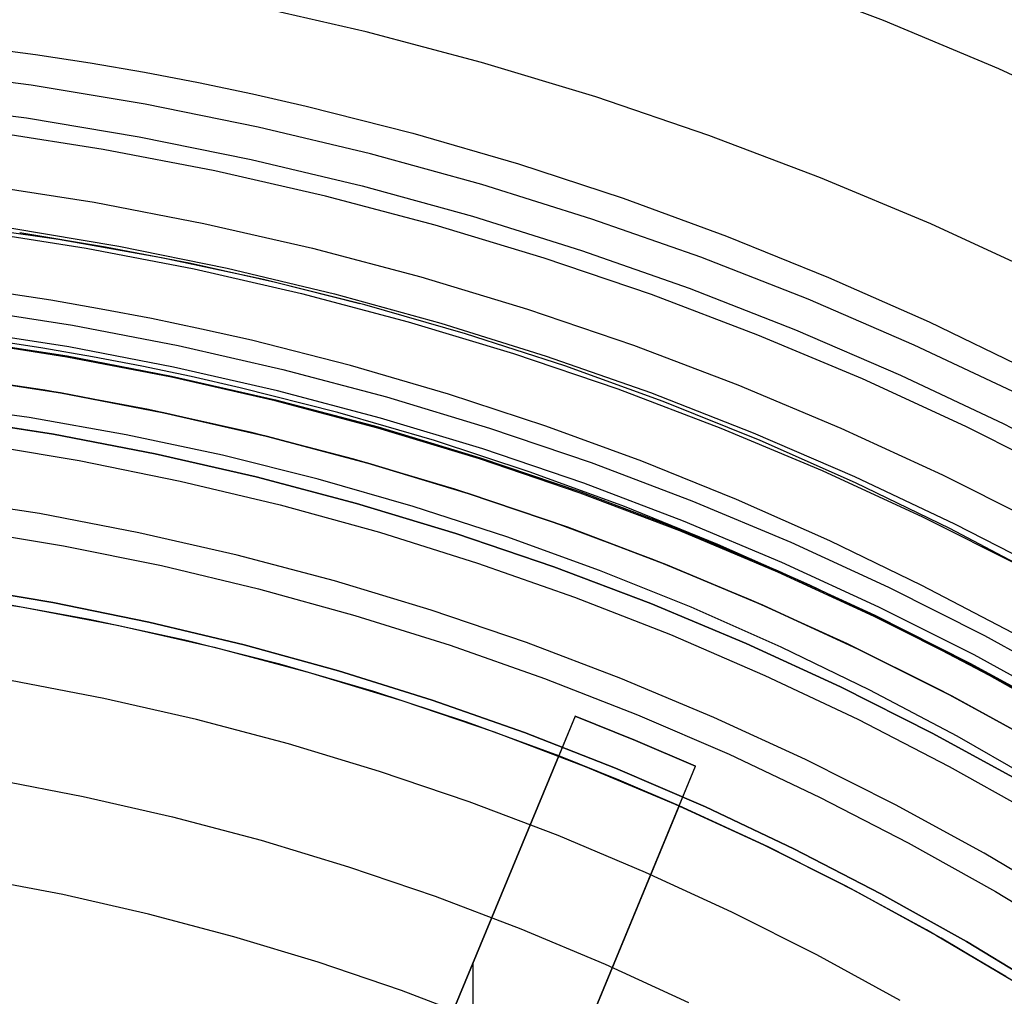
# Model space of a CAD drawing. Header units: millimetres. Extents: x 9001 to 10165, y -167 to 850.
# Tile 174 of 216: x 9587 to 9599, y 510 to 522. Entities that reach past the tile are written whole.
import ezdxf

# ---------------------------------------------------------------- set-up
doc = ezdxf.new("R2010")
doc.units = ezdxf.units.MM
for name, color, linetype in [('1', 7, 'Continuous'), ('COLOR EXT', 7, 'Continuous'), ('luz', 7, 'Continuous'), ('PLASTICO NEGRO', 7, 'Continuous')]:
    doc.layers.add(name, color=color, linetype=linetype)

msp = doc.modelspace()

# ---------------------------------------------------------------- linework, layer by layer
at = {"layer": '1', "color": 250, "true_color": 0x111111}
for p, q in [((9586.864, 521.313, 223.919), (9587.493, 521.228, 223.919)), ((9587.493, 521.228, 223.919), (9588.121, 521.132, 223.919)), ((9588.121, 521.132, 223.919), (9588.746, 521.024, 223.919)), ((9588.746, 521.024, 223.919), (9589.369, 520.906, 223.919)), ((9589.369, 520.906, 223.919), (9589.989, 520.776, 223.919)), ((9589.989, 520.776, 223.919), (9590.607, 520.636, 223.919)), ((9590.607, 520.636, 223.919), (9591.834, 520.324, 223.919)), ((9591.834, 520.324, 223.919), (9593.05, 519.97, 223.919)), ((9593.05, 519.97, 223.919), (9594.252, 519.575, 223.919)), ((9586.896, 519.727, 223.735), (9588.166, 519.528, 223.735)), ((9588.166, 519.528, 223.735), (9589.428, 519.285, 223.735)), ((9594.252, 519.575, 223.919), (9595.441, 519.139, 223.919)), ((9587.758, 519.1, 223.759), (9586.568, 519.269, 223.759)), ((9589.428, 519.285, 223.735), (9590.681, 518.999, 223.735)), ((9587.312, 519.182, 223.756), (9588.298, 519.018, 223.756)), ((9588.941, 518.89, 223.759), (9587.758, 519.1, 223.759)), ((9595.441, 519.139, 223.919), (9596.614, 518.665, 223.919)), ((9588.298, 519.018, 223.756), (9589.279, 518.827, 223.756)), ((9590.681, 518.999, 223.735), (9591.924, 518.67, 223.735)), ((9590.117, 518.64, 223.759), (9588.941, 518.89, 223.759)), ((9589.279, 518.827, 223.756), (9590.254, 518.61, 223.756)), ((9591.283, 518.349, 223.759), (9590.117, 518.64, 223.759)), ((9590.254, 518.61, 223.756), (9591.223, 518.366, 223.756)), ((9591.924, 518.67, 223.735), (9593.154, 518.298, 223.735)), ((9596.614, 518.665, 223.919), (9597.772, 518.152, 223.919)), ((9587.668, 518.401, 224.502), (9587.085, 518.49, 224.502)), ((9588.248, 518.301, 224.502), (9587.668, 518.401, 224.502)), ((9586.698, 518.305, 227.75), (9587.919, 518.114, 227.75)), ((9588.827, 518.191, 224.502), (9588.248, 518.301, 224.502)), ((9592.439, 518.017, 223.759), (9591.283, 518.349, 223.759)), ((9593.154, 518.298, 223.735), (9594.371, 517.884, 223.735)), ((9589.403, 518.071, 224.502), (9588.827, 518.191, 224.502)), ((9597.772, 518.152, 223.919), (9598.912, 517.601, 223.919)), ((9587.919, 518.114, 227.75), (9589.133, 517.881, 227.75)), ((9589.976, 517.941, 224.502), (9589.403, 518.071, 224.502)), ((9593.582, 517.647, 223.759), (9592.439, 518.017, 223.759)), ((9587.855, 517.747, 224.343), (9586.647, 517.936, 224.343)), ((9586.649, 517.95, 225.2), (9587.858, 517.761, 225.2)), ((9587.576, 517.849, 223.485), (9587.003, 517.938, 223.485)), ((9591.116, 517.651, 224.502), (9589.976, 517.941, 224.502)), ((9588.148, 517.751, 223.485), (9587.576, 517.849, 223.485)), ((9589.133, 517.881, 227.75), (9590.338, 517.606, 227.75)), ((9594.371, 517.884, 223.735), (9595.573, 517.428, 223.735)), ((9589.056, 517.516, 224.343), (9587.855, 517.747, 224.343)), ((9587.858, 517.761, 225.2), (9589.059, 517.53, 225.2)), ((9588.717, 517.643, 223.485), (9588.148, 517.751, 223.485)), ((9589.284, 517.525, 223.485), (9588.717, 517.643, 223.485)), ((9590.338, 517.606, 227.75), (9591.532, 517.289, 227.75)), ((9592.245, 517.322, 224.502), (9591.116, 517.651, 224.502)), ((9594.712, 517.237, 223.759), (9593.582, 517.647, 223.759)), ((9590.248, 517.244, 224.343), (9589.056, 517.516, 224.343)), ((9589.059, 517.53, 225.2), (9590.252, 517.258, 225.2)), ((9589.849, 517.396, 223.485), (9589.284, 517.525, 223.485)), ((9590.971, 517.111, 223.485), (9589.849, 517.396, 223.485)), ((9595.573, 517.428, 223.735), (9596.758, 516.931, 223.735)), ((9591.431, 516.931, 224.343), (9590.248, 517.244, 224.343)), ((9590.252, 517.258, 225.2), (9591.435, 516.945, 225.2)), ((9591.532, 517.289, 227.75), (9592.715, 516.932, 227.75)), ((9593.362, 516.955, 224.502), (9592.245, 517.322, 224.502)), ((9595.827, 516.788, 223.759), (9594.712, 517.237, 223.759)), ((9587.419, 517.052, 222.7), (9586.297, 517.212, 222.7)), ((9592.083, 516.787, 223.485), (9590.971, 517.111, 223.485)), ((9587.701, 516.86, 225.2), (9586.523, 517.045, 225.2)), ((9587.701, 516.86, 227.75), (9586.523, 517.045, 227.75)), ((9586.523, 517.045, 226.475), (9587.701, 516.86, 226.475)), ((9588.536, 516.854, 222.7), (9587.419, 517.052, 222.7)), ((9592.601, 516.577, 224.343), (9591.431, 516.931, 224.343)), ((9591.435, 516.945, 225.2), (9592.606, 516.591, 225.2)), ((9592.715, 516.932, 227.75), (9593.885, 516.534, 227.75)), ((9594.466, 516.551, 224.502), (9593.362, 516.955, 224.502)), ((9596.758, 516.931, 223.735), (9597.926, 516.394, 223.735)), ((9588.871, 516.635, 225.2), (9587.701, 516.86, 225.2)), ((9588.871, 516.635, 227.75), (9587.701, 516.86, 227.75)), ((9587.701, 516.86, 226.475), (9588.871, 516.635, 226.475)), ((9589.645, 516.618, 222.7), (9588.536, 516.854, 222.7)), ((9593.182, 516.426, 223.485), (9592.083, 516.787, 223.485)), ((9596.926, 516.301, 223.759), (9595.827, 516.788, 223.759)), ((9590.033, 516.37, 225.2), (9588.871, 516.635, 225.2)), ((9590.033, 516.37, 227.75), (9588.871, 516.635, 227.75)), ((9588.871, 516.635, 226.475), (9590.033, 516.37, 226.475)), ((9590.746, 516.343, 222.7), (9589.645, 516.618, 222.7)), ((9593.759, 516.183, 224.343), (9592.601, 516.577, 224.343)), ((9592.606, 516.591, 225.2), (9593.764, 516.197, 225.2)), ((9595.555, 516.11, 224.502), (9594.466, 516.551, 224.502)), ((9593.885, 516.534, 227.75), (9595.041, 516.096, 227.75)), ((9591.185, 516.065, 225.2), (9590.033, 516.37, 225.2)), ((9591.185, 516.065, 227.75), (9590.033, 516.37, 227.75)), ((9590.033, 516.37, 226.475), (9591.185, 516.065, 226.475)), ((9591.836, 516.031, 222.7), (9590.746, 516.343, 222.7)), ((9594.269, 516.028, 223.485), (9593.182, 516.426, 223.485)), ((9597.926, 516.394, 223.735), (9599.074, 515.816, 223.735)), ((9598.008, 515.777, 223.759), (9596.926, 516.301, 223.759)), ((9594.903, 515.749, 224.343), (9593.759, 516.183, 224.343)), ((9593.764, 516.197, 225.2), (9594.908, 515.763, 225.2)), ((9595.041, 516.096, 227.75), (9596.181, 515.618, 227.75)), ((9596.63, 515.633, 224.502), (9595.555, 516.11, 224.502)), ((9592.326, 515.72, 225.2), (9591.185, 516.065, 225.2)), ((9592.326, 515.72, 227.75), (9591.185, 516.065, 227.75)), ((9591.185, 516.065, 226.475), (9592.326, 515.72, 226.475)), ((9592.915, 515.681, 222.7), (9591.836, 516.031, 222.7)), ((9595.342, 515.594, 223.485), (9594.269, 516.028, 223.485)), ((9596.031, 515.276, 224.343), (9594.903, 515.749, 224.343)), ((9594.908, 515.763, 225.2), (9596.036, 515.29, 225.2)), ((9599.071, 515.215, 223.759), (9598.008, 515.777, 223.759)), ((9593.455, 515.336, 225.2), (9592.326, 515.72, 225.2)), ((9593.455, 515.336, 227.75), (9592.326, 515.72, 227.75)), ((9592.326, 515.72, 226.475), (9593.455, 515.336, 226.475)), ((9593.981, 515.294, 222.7), (9592.915, 515.681, 222.7)), ((9596.4, 515.125, 223.485), (9595.342, 515.594, 223.485)), ((9596.181, 515.618, 227.75), (9597.303, 515.101, 227.75)), ((9597.689, 515.122, 224.502), (9596.63, 515.633, 224.502)), ((9594.569, 514.914, 225.2), (9593.455, 515.336, 225.2)), ((9594.569, 514.914, 227.75), (9593.455, 515.336, 227.75)), ((9593.455, 515.336, 226.475), (9594.569, 514.914, 226.475)), ((9595.033, 514.871, 222.7), (9593.981, 515.294, 222.7)), ((9597.141, 514.765, 224.343), (9596.031, 515.276, 224.343)), ((9596.036, 515.29, 225.2), (9597.148, 514.778, 225.2)), ((9597.442, 514.621, 223.485), (9596.4, 515.125, 223.485)), ((9597.303, 515.101, 227.75), (9598.407, 514.545, 227.75)), ((9598.731, 514.576, 224.502), (9597.689, 515.122, 224.502)), ((9595.668, 514.453, 225.2), (9594.569, 514.914, 225.2)), ((9595.668, 514.453, 227.75), (9594.569, 514.914, 227.75)), ((9594.569, 514.914, 226.475), (9595.668, 514.453, 226.475)), ((9596.07, 514.411, 222.7), (9595.033, 514.871, 222.7)), ((9598.234, 514.215, 224.343), (9597.141, 514.765, 224.343)), ((9597.148, 514.778, 225.2), (9598.241, 514.228, 225.2)), ((9598.468, 514.084, 223.485), (9597.442, 514.621, 223.485)), ((9598.407, 514.545, 227.75), (9599.492, 513.952, 227.75)), ((9596.751, 513.954, 225.2), (9595.668, 514.453, 225.2)), ((9596.751, 513.954, 227.75), (9595.668, 514.453, 227.75)), ((9595.668, 514.453, 226.475), (9596.751, 513.954, 226.475)), ((9597.09, 513.916, 222.7), (9596.07, 514.411, 222.7)), ((9599.307, 513.628, 224.343), (9598.234, 514.215, 224.343)), ((9598.241, 514.228, 225.2), (9599.314, 513.641, 225.2)), ((9599.477, 513.514, 223.485), (9598.468, 514.084, 223.485)), ((9597.816, 513.418, 225.2), (9596.751, 513.954, 225.2)), ((9597.816, 513.418, 227.75), (9596.751, 513.954, 227.75)), ((9596.751, 513.954, 226.475), (9597.816, 513.418, 226.475)), ((9598.093, 513.387, 222.7), (9597.09, 513.916, 222.7)), ((9598.862, 512.846, 225.2), (9597.816, 513.418, 225.2)), ((9598.862, 512.846, 227.75), (9597.816, 513.418, 227.75)), ((9597.816, 513.418, 226.475), (9598.862, 512.846, 226.475)), ((9599.077, 512.823, 222.7), (9598.093, 513.387, 222.7))]:
    msp.add_line(p, q, dxfattribs=at)
at = {"layer": 'COLOR EXT', "color": 30, "true_color": 0xff8d00}
for p, q in [((9587.599, 517.366, 21.262), (9586.399, 517.548, 21.262)), ((9586.588, 517.522, 29.562), (9587.782, 517.335, 29.562)), ((9587.782, 517.335, 25.412), (9586.588, 517.522, 25.412)), ((9588.793, 517.144, 21.262), (9587.599, 517.366, 21.262)), ((9587.782, 517.335, 29.562), (9588.968, 517.107, 29.562)), ((9588.968, 517.107, 25.412), (9587.782, 517.335, 25.412)), ((9589.978, 516.879, 21.262), (9588.793, 517.144, 21.262)), ((9588.968, 517.107, 29.562), (9590.146, 516.838, 29.562)), ((9590.146, 516.838, 25.412), (9588.968, 517.107, 25.412)), ((9591.153, 516.574, 21.262), (9589.978, 516.879, 21.262)), ((9590.146, 516.838, 29.562), (9591.314, 516.529, 29.562)), ((9591.314, 516.529, 25.412), (9590.146, 516.838, 25.412)), ((9592.316, 516.229, 21.262), (9591.153, 516.574, 21.262)), ((9591.314, 516.529, 29.562), (9592.471, 516.179, 29.562)), ((9592.471, 516.179, 25.412), (9591.314, 516.529, 25.412)), ((9593.467, 515.843, 21.262), (9592.316, 516.229, 21.262)), ((9592.471, 516.179, 29.562), (9593.615, 515.79, 29.562)), ((9593.615, 515.79, 25.412), (9592.471, 516.179, 25.412)), ((9594.604, 515.417, 21.262), (9593.467, 515.843, 21.262)), ((9593.615, 515.79, 29.562), (9594.744, 515.362, 29.562)), ((9594.744, 515.362, 25.412), (9593.615, 515.79, 25.412)), ((9595.726, 514.953, 21.262), (9594.604, 515.417, 21.262)), ((9594.744, 515.362, 29.562), (9595.859, 514.895, 29.562)), ((9595.859, 514.895, 25.412), (9594.744, 515.362, 25.412)), ((9586.243, 515.046, 29.562), (9587.352, 514.872, 29.562)), ((9588.111, 514.731, 19.162), (9587.002, 514.931, 19.162)), ((9588.111, 514.731, 24.362), (9587.002, 514.931, 24.362)), ((9587.352, 514.872, 29.562), (9588.453, 514.661, 29.562)), ((9596.831, 514.449, 21.262), (9595.726, 514.953, 21.262)), ((9595.859, 514.895, 29.562), (9596.956, 514.389, 29.562)), ((9596.956, 514.389, 25.412), (9595.859, 514.895, 25.412)), ((9589.211, 514.492, 19.162), (9588.111, 514.731, 19.162)), ((9589.211, 514.492, 24.362), (9588.111, 514.731, 24.362)), ((9588.453, 514.661, 29.562), (9589.547, 514.411, 29.562)), ((9590.303, 514.215, 19.162), (9589.211, 514.492, 19.162)), ((9590.303, 514.215, 24.362), (9589.211, 514.492, 24.362)), ((9589.547, 514.411, 29.562), (9590.631, 514.124, 29.562)), ((9597.917, 513.908, 21.262), (9596.831, 514.449, 21.262)), ((9596.956, 514.389, 29.562), (9598.036, 513.846, 29.562)), ((9598.036, 513.846, 25.412), (9596.956, 514.389, 25.412)), ((9591.384, 513.901, 19.162), (9590.303, 514.215, 19.162)), ((9591.384, 513.901, 24.362), (9590.303, 514.215, 24.362)), ((9590.631, 514.124, 29.562), (9591.705, 513.799, 29.562)), ((9592.454, 513.549, 19.162), (9591.384, 513.901, 19.162)), ((9592.454, 513.549, 24.362), (9591.384, 513.901, 24.362)), ((9598.984, 513.329, 21.262), (9597.917, 513.908, 21.262)), ((9598.036, 513.846, 29.562), (9599.096, 513.266, 29.562)), ((9599.096, 513.266, 25.412), (9598.036, 513.846, 25.412)), ((9591.705, 513.799, 29.562), (9592.767, 513.438, 29.562)), ((9593.7, 513.616, 16.262), (9590.64, 506.229, 16.262)), ((9593.7, 513.616, 19.162), (9593.511, 513.16, 19.162)), ((9593.7, 513.616, 19.162), (9593.7, 513.616, 16.262)), ((9593.7, 513.616, 16.262), (9594.396, 513.337, 16.262)), ((9594.396, 513.337, 19.162), (9593.7, 513.616, 19.162)), ((9593.7, 513.616, 17.712), (9594.396, 513.337, 17.712)), ((9593.511, 513.16, 19.162), (9592.454, 513.549, 19.162)), ((9593.511, 513.16, 24.362), (9592.454, 513.549, 24.362)), ((9592.767, 513.438, 29.562), (9593.816, 513.04, 29.562)), ((9594.396, 513.337, 16.262), (9595.086, 513.042, 16.262)), ((9595.086, 513.042, 19.162), (9594.396, 513.337, 19.162)), ((9594.396, 513.337, 17.712), (9595.086, 513.042, 17.712)), ((9594.396, 513.337, 19.162), (9594.396, 513.337, 16.262)), ((9593.511, 513.16, 21.412), (9589.396, 503.225, 21.412)), ((9590.162, 505.073, 26.562), (9593.511, 513.16, 26.562)), ((9593.511, 513.16, 26.562), (9593.511, 513.16, 19.162)), ((9594.207, 512.881, 26.562), (9593.511, 513.16, 26.562)), ((9592.026, 505.655, 16.262), (9595.086, 513.042, 16.262)), ((9593.816, 513.04, 29.562), (9594.851, 512.607, 29.562)), ((9594.897, 512.586, 19.162), (9595.086, 513.042, 19.162)), ((9595.086, 513.042, 16.262), (9595.086, 513.042, 19.162)), ((9594.897, 512.586, 26.562), (9594.207, 512.881, 26.562)), ((9590.782, 502.651, 21.412), (9594.897, 512.586, 21.412)), ((9594.897, 512.586, 26.562), (9591.547, 504.499, 26.562)), ((9594.851, 512.607, 29.562), (9595.87, 512.138, 29.562)), ((9594.897, 512.586, 19.162), (9594.897, 512.586, 26.562)), ((9595.919, 512.114, 19.162), (9594.897, 512.586, 19.162)), ((9595.86, 512.142, 24.362), (9594.897, 512.586, 24.362)), ((9596.808, 511.667, 24.362), (9595.86, 512.142, 24.362)), ((9595.87, 512.138, 29.562), (9596.872, 511.634, 29.562)), ((9596.924, 511.606, 19.162), (9595.919, 512.114, 19.162)), ((9597.74, 511.161, 24.362), (9596.808, 511.667, 24.362)), ((9596.872, 511.634, 29.562), (9597.856, 511.095, 29.562)), ((9597.912, 511.064, 19.162), (9596.924, 511.606, 19.162)), ((9598.655, 510.625, 24.362), (9597.74, 511.161, 24.362)), ((9597.856, 511.095, 29.562), (9598.821, 510.523, 29.562)), ((9598.879, 510.487, 19.162), (9597.912, 511.064, 19.162)), ((9592.529, 506.87, 26.562), (9592.529, 510.79, 26.562))]:
    msp.add_line(p, q, dxfattribs=at)
at = {"layer": 'luz', "color": 7, "true_color": 0xffffff}
for p, q in [((9597.246, 521.619, -24.18), (9595.898, 522.13, -24.18)), ((9591.295, 521.49, -23.117), (9589.956, 521.795, -23.117)), ((9598.575, 521.062, -24.18), (9597.246, 521.619, -24.18)), ((9592.623, 521.138, -23.117), (9591.295, 521.49, -23.117)), ((9593.938, 520.74, -23.117), (9592.623, 521.138, -23.117)), ((9599.884, 520.459, -24.18), (9598.575, 521.062, -24.18)), ((9595.239, 520.298, -23.117), (9593.938, 520.74, -23.117)), ((9588.272, 520.137, -22.054), (9586.981, 520.339, -22.054)), ((9596.524, 519.811, -23.117), (9595.239, 520.298, -23.117)), ((9589.555, 519.89, -22.054), (9588.272, 520.137, -22.054)), ((9590.829, 519.599, -22.054), (9589.555, 519.89, -22.054)), ((9597.791, 519.279, -23.117), (9596.524, 519.811, -23.117)), ((9592.092, 519.265, -22.054), (9590.829, 519.599, -22.054)), ((9593.343, 518.887, -22.054), (9592.092, 519.265, -22.054)), ((9599.039, 518.705, -23.117), (9597.791, 519.279, -23.117)), ((9586.822, 519.197, -22.362), (9588.074, 519.001, -22.362)), ((9588.074, 519.001, -22.362), (9589.318, 518.762, -22.362)), ((9594.58, 518.466, -22.054), (9593.343, 518.887, -22.054)), ((9589.318, 518.762, -22.362), (9590.553, 518.48, -22.362)), ((9590.553, 518.48, -22.362), (9591.778, 518.155, -22.362)), ((9595.802, 518.002, -22.054), (9594.58, 518.466, -22.054)), ((9591.778, 518.155, -22.362), (9592.991, 517.789, -22.362)), ((9587.876, 517.865, -22.669), (9586.663, 518.055, -22.669)), ((9597.007, 517.497, -22.054), (9595.802, 518.002, -22.054)), ((9589.081, 517.633, -22.669), (9587.876, 517.865, -22.669)), ((9592.991, 517.789, -22.362), (9594.19, 517.381, -22.362)), ((9590.277, 517.36, -22.669), (9589.081, 517.633, -22.669)), ((9598.194, 516.95, -22.054), (9597.007, 517.497, -22.054)), ((9591.463, 517.046, -22.669), (9590.277, 517.36, -22.669)), ((9594.19, 517.381, -22.362), (9595.375, 516.932, -22.362)), ((9592.638, 516.691, -22.669), (9591.463, 517.046, -22.669)), ((9595.375, 516.932, -22.362), (9596.543, 516.442, -22.362)), ((9599.361, 516.363, -22.054), (9598.194, 516.95, -22.054)), ((9593.8, 516.296, -22.669), (9592.638, 516.691, -22.669)), ((9596.543, 516.442, -22.362), (9597.694, 515.912, -22.362)), ((9594.947, 515.861, -22.669), (9593.8, 516.296, -22.669)), ((9587.541, 515.947, -21.606), (9586.395, 516.126, -21.606)), ((9588.68, 515.728, -21.606), (9587.541, 515.947, -21.606)), ((9596.079, 515.386, -22.669), (9594.947, 515.861, -22.669)), ((9597.694, 515.912, -22.362), (9598.826, 515.342, -22.362)), ((9589.811, 515.47, -21.606), (9588.68, 515.728, -21.606)), ((9590.932, 515.173, -21.606), (9589.811, 515.47, -21.606)), ((9597.194, 514.873, -22.669), (9596.079, 515.386, -22.669)), ((9592.043, 514.837, -21.606), (9590.932, 515.173, -21.606)), ((9598.29, 514.322, -22.669), (9597.194, 514.873, -22.669)), ((9593.141, 514.464, -21.606), (9592.043, 514.837, -21.606)), ((9594.225, 514.052, -21.606), (9593.141, 514.464, -21.606)), ((9599.366, 513.733, -22.669), (9598.29, 514.322, -22.669)), ((9595.295, 513.604, -21.606), (9594.225, 514.052, -21.606)), ((9588.28, 513.822, -20.543), (9587.207, 514.029, -20.543)), ((9589.345, 513.579, -20.543), (9588.28, 513.822, -20.543)), ((9596.349, 513.119, -21.606), (9595.295, 513.604, -21.606)), ((9590.402, 513.3, -20.543), (9589.345, 513.579, -20.543)), ((9591.448, 512.983, -20.543), (9590.402, 513.3, -20.543)), ((9597.385, 512.597, -21.606), (9596.349, 513.119, -21.606)), ((9592.482, 512.631, -20.543), (9591.448, 512.983, -20.543)), ((9587.009, 512.893, -20.851), (9588.043, 512.694, -20.851)), ((9588.043, 512.694, -20.851), (9589.069, 512.46, -20.851)), ((9593.504, 512.244, -20.543), (9592.482, 512.631, -20.543)), ((9598.403, 512.041, -21.606), (9597.385, 512.597, -21.606)), ((9589.069, 512.46, -20.851), (9590.087, 512.19, -20.851)), ((9594.511, 511.821, -20.543), (9593.504, 512.244, -20.543)), ((9590.087, 512.19, -20.851), (9591.095, 511.886, -20.851)), ((9599.4, 511.449, -21.606), (9598.403, 512.041, -21.606)), ((9591.095, 511.886, -20.851), (9592.092, 511.547, -20.851)), ((9595.504, 511.364, -20.543), (9594.511, 511.821, -20.543)), ((9587.806, 511.566, -21.158), (9586.811, 511.757, -21.158)), ((9588.793, 511.341, -21.158), (9587.806, 511.566, -21.158)), ((9592.092, 511.547, -20.851), (9593.076, 511.173, -20.851)), ((9589.773, 511.081, -21.158), (9588.793, 511.341, -21.158)), ((9596.48, 510.873, -20.543), (9595.504, 511.364, -20.543)), ((9593.076, 511.173, -20.851), (9594.047, 510.766, -20.851)), ((9590.743, 510.788, -21.158), (9589.773, 511.081, -21.158)), ((9591.702, 510.462, -21.158), (9590.743, 510.788, -21.158)), ((9594.047, 510.766, -20.851), (9595.004, 510.326, -20.851)), ((9597.439, 510.349, -20.543), (9596.48, 510.873, -20.543)), ((9592.649, 510.102, -21.158), (9591.702, 510.462, -21.158))]:
    msp.add_line(p, q, dxfattribs=at)
at = {"layer": 'PLASTICO NEGRO', "color": 254, "true_color": 0xcad1ee}
for p, q in [((9587.444, 520.876, 35.062), (9586.128, 521.049, 35.062)), ((9588.753, 520.657, 35.062), (9587.444, 520.876, 35.062)), ((9586.085, 520.671, 33.562), (9587.388, 520.5, 33.562)), ((9590.054, 520.394, 35.062), (9588.753, 520.657, 35.062)), ((9587.388, 520.5, 33.562), (9588.684, 520.283, 33.562)), ((9591.345, 520.085, 35.062), (9590.054, 520.394, 35.062)), ((9588.684, 520.283, 33.562), (9589.972, 520.022, 33.562)), ((9592.625, 519.733, 35.062), (9591.345, 520.085, 35.062)), ((9589.972, 520.022, 33.562), (9591.251, 519.717, 33.562)), ((9591.251, 519.717, 33.562), (9592.518, 519.368, 33.562)), ((9593.892, 519.336, 35.062), (9592.625, 519.733, 35.062)), ((9592.518, 519.368, 33.562), (9593.772, 518.975, 33.562)), ((9595.144, 518.896, 35.062), (9593.892, 519.336, 35.062)), ((9587.199, 519.233, 34.431), (9588.452, 519.024, 34.431)), ((9588.452, 519.024, 34.431), (9589.696, 518.772, 34.431)), ((9593.772, 518.975, 33.562), (9595.012, 518.539, 33.562)), ((9596.38, 518.413, 35.062), (9595.144, 518.896, 35.062)), ((9589.696, 518.772, 34.431), (9590.932, 518.477, 34.431)), ((9590.932, 518.477, 34.431), (9592.156, 518.139, 34.431)), ((9595.012, 518.539, 33.562), (9596.236, 518.061, 33.562)), ((9597.599, 517.887, 35.062), (9596.38, 518.413, 35.062)), ((9592.156, 518.139, 34.431), (9593.368, 517.76, 34.431)), ((9596.236, 518.061, 33.562), (9597.443, 517.541, 33.562)), ((9598.799, 517.32, 35.062), (9597.599, 517.887, 35.062)), ((9593.368, 517.76, 34.431), (9594.566, 517.339, 34.431)), ((9597.443, 517.541, 33.562), (9598.631, 516.979, 33.562)), ((9594.566, 517.339, 34.431), (9595.749, 516.877, 34.431)), ((9598.631, 516.979, 33.562), (9599.799, 516.377, 33.562)), ((9595.749, 516.877, 34.431), (9596.915, 516.374, 34.431)), ((9586.829, 516.752, 30.194), (9587.996, 516.557, 30.194)), ((9587.996, 516.557, 30.194), (9589.156, 516.322, 30.194)), ((9589.156, 516.322, 30.194), (9590.307, 516.047, 30.194)), ((9596.915, 516.374, 34.431), (9598.064, 515.831, 34.431)), ((9590.307, 516.047, 30.194), (9591.448, 515.733, 30.194)), ((9586.682, 515.766, 31.315), (9587.815, 515.577, 31.315)), ((9598.064, 515.831, 34.431), (9599.192, 515.249, 34.431)), ((9591.448, 515.733, 30.194), (9592.577, 515.379, 30.194)), ((9587.815, 515.577, 31.315), (9588.941, 515.349, 31.315)), ((9588.941, 515.349, 31.315), (9590.059, 515.082, 31.315)), ((9592.577, 515.379, 30.194), (9593.694, 514.986, 30.194)), ((9587.694, 514.924, 29.562), (9586.584, 515.109, 29.562)), ((9586.584, 515.109, 31.062), (9587.694, 514.924, 31.062)), ((9586.584, 515.109, 29.562), (9587.694, 514.924, 29.562)), ((9590.059, 515.082, 31.315), (9591.166, 514.777, 31.315)), ((9593.694, 514.986, 30.194), (9594.796, 514.556, 30.194)), ((9588.798, 514.7, 29.562), (9587.694, 514.924, 29.562)), ((9587.694, 514.924, 31.062), (9588.798, 514.7, 31.062)), ((9587.694, 514.924, 29.562), (9588.798, 514.7, 29.562)), ((9591.166, 514.777, 31.315), (9592.263, 514.433, 31.315)), ((9589.893, 514.438, 29.562), (9588.798, 514.7, 29.562)), ((9588.798, 514.7, 31.062), (9589.893, 514.438, 31.062)), ((9588.798, 514.7, 29.562), (9589.893, 514.438, 29.562)), ((9594.796, 514.556, 30.194), (9595.883, 514.087, 30.194)), ((9590.979, 514.139, 29.562), (9589.893, 514.438, 29.562)), ((9589.893, 514.438, 31.062), (9590.979, 514.139, 31.062)), ((9589.893, 514.438, 29.562), (9590.979, 514.139, 29.562)), ((9592.263, 514.433, 31.315), (9593.347, 514.052, 31.315)), ((9592.054, 513.803, 29.562), (9590.979, 514.139, 29.562)), ((9590.979, 514.139, 31.062), (9592.054, 513.803, 31.062)), ((9590.979, 514.139, 29.562), (9592.054, 513.803, 29.562)), ((9593.347, 514.052, 31.315), (9594.417, 513.634, 31.315)), ((9595.883, 514.087, 30.194), (9596.953, 513.582, 30.194)), ((9593.116, 513.429, 29.562), (9592.054, 513.803, 29.562)), ((9592.054, 513.803, 31.062), (9593.116, 513.429, 31.062)), ((9592.054, 513.803, 29.562), (9593.116, 513.429, 29.562)), ((9594.417, 513.634, 31.315), (9595.472, 513.179, 31.315)), ((9596.953, 513.582, 30.194), (9598.004, 513.039, 30.194)), ((9594.165, 513.019, 29.562), (9593.116, 513.429, 29.562)), ((9593.116, 513.429, 31.062), (9594.165, 513.019, 31.062)), ((9593.116, 513.429, 29.562), (9594.165, 513.019, 29.562)), ((9595.472, 513.179, 31.315), (9596.511, 512.688, 31.315)), ((9598.004, 513.039, 30.194), (9599.037, 512.461, 30.194)), ((9595.199, 512.574, 29.562), (9594.165, 513.019, 29.562)), ((9594.165, 513.019, 31.062), (9595.199, 512.574, 31.062)), ((9594.165, 513.019, 29.562), (9595.199, 512.574, 29.562)), ((9596.511, 512.688, 31.315), (9597.532, 512.162, 31.315)), ((9596.217, 512.092, 29.562), (9595.199, 512.574, 29.562)), ((9595.199, 512.574, 31.062), (9596.217, 512.092, 31.062)), ((9595.199, 512.574, 29.562), (9596.217, 512.092, 29.562)), ((9597.532, 512.162, 31.315), (9598.535, 511.6, 31.315)), ((9597.218, 511.576, 29.562), (9596.217, 512.092, 29.562)), ((9596.217, 512.092, 31.062), (9597.218, 511.576, 31.062)), ((9596.217, 512.092, 29.562), (9597.218, 511.576, 29.562)), ((9598.2, 511.026, 29.562), (9597.218, 511.576, 29.562)), ((9597.218, 511.576, 31.062), (9598.2, 511.026, 31.062)), ((9597.218, 511.576, 29.562), (9598.2, 511.026, 29.562)), ((9598.535, 511.6, 31.315), (9599.517, 511.004, 31.315)), ((9599.163, 510.442, 29.562), (9598.2, 511.026, 29.562)), ((9598.2, 511.026, 31.062), (9599.163, 510.442, 31.062)), ((9598.2, 511.026, 29.562), (9599.163, 510.442, 29.562))]:
    msp.add_line(p, q, dxfattribs=at)

doc.saveas('drawing.dxf')
